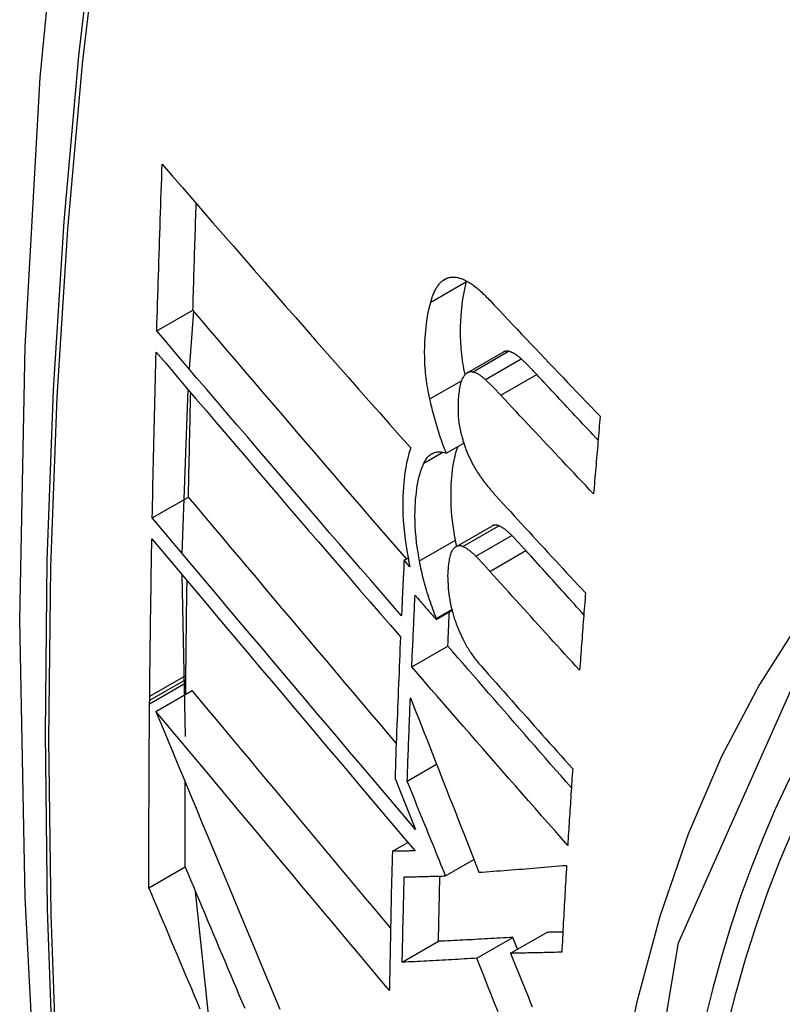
# Model space of a CAD drawing. Header units: inches. Extents: x 19 to 446, y 48 to 210.
# Tile 176 of 256: x 392.829 to 392.953, y 194.399 to 194.559. Entities that reach past the tile are written whole.
import ezdxf

# ---------------------------------------------------------------- set-up
doc = ezdxf.new("R2010")
doc.units = ezdxf.units.IN
doc.header["$MEASUREMENT"] = 0
doc.layers.add('Visible Edges(ANSI)', color=7, linetype='Continuous', lineweight=25)
doc.layers.add('Visible Tangent Edges(ANSI)', color=7, linetype='Continuous', lineweight=25)

msp = doc.modelspace()

# ---------------------------------------------------------------- linework, layer by layer
at = {"layer": 'Visible Edges(ANSI)'}
for p, q in [((392.90194, 194.51648), (392.90196, 194.51655)), ((392.8515, 194.50842), (392.85738, 194.51182)), ((392.8568, 194.5022), (392.85755, 194.51162)), ((392.90204, 194.50158), (392.90788, 194.50496)), ((392.85564, 194.47219), (392.85659, 194.4989)), ((392.89864, 194.48853), (392.90148, 194.49017)), ((392.85076, 194.47798), (392.85666, 194.48139)), ((392.90019, 194.47328), (392.90605, 194.47666)), ((392.89177, 194.47111), (392.89241, 194.47148)), ((392.8927, 194.47004), (392.89177, 194.47111)), ((392.85617, 194.44243), (392.85562, 194.46872)), ((392.89701, 194.46163), (392.89954, 194.46309)), ((392.89701, 194.46146), (392.89958, 194.46295)), ((392.89701, 194.46146), (392.89701, 194.46163)), ((392.89302, 194.45375), (392.8989, 194.45714)), ((392.85623, 194.4517), (392.85624, 194.45236)), ((392.85621, 194.4493), (392.85623, 194.45114)), ((392.85623, 194.45114), (392.85623, 194.4517)), ((392.85034, 194.4483), (392.85034, 194.44896)), ((392.85136, 194.4465), (392.85726, 194.4499)), ((392.85033, 194.44773), (392.85034, 194.4483)), ((392.89228, 194.43513), (392.89706, 194.43789)), ((392.89029, 194.43555), (392.89111, 194.43352)), ((392.89111, 194.43352), (392.89365, 194.42726)), ((392.88986, 194.42373), (392.89238, 194.42518)), ((392.89853, 194.41972), (392.90314, 194.42238)), ((392.85023, 194.4178), (392.85613, 194.4212)), ((392.86013, 194.39503), (392.85782, 194.41718)), ((392.90911, 194.40713), (392.91499, 194.41053)), ((392.89147, 194.40566), (392.89737, 194.40907)), ((392.90359, 194.40632), (392.90948, 194.40972)), ((392.91025, 194.4078), (392.90948, 194.40972))]:
    msp.add_line(p, q, dxfattribs=at)
at = {"layer": 'Visible Edges(ANSI)', "flags": 128}
for points in [[(392.88322, 194.79353), (392.87037, 194.75547), (392.85931, 194.71629), (392.85002, 194.67605), (392.84246, 194.63483), (392.83661, 194.59269), (392.83247, 194.5497), (392.82999, 194.5059), (392.82917, 194.46138), (392.82999, 194.41618), (392.83241, 194.37037), (392.83644, 194.32401), (392.84203, 194.27718), (392.84918, 194.22993), (392.85786, 194.18233), (392.86805, 194.13445), (392.87973, 194.08637)], [(392.8515, 194.50842), (392.85153, 194.50955), (392.85156, 194.51068), (392.8516, 194.51181), (392.85163, 194.51294), (392.85167, 194.51407), (392.8517, 194.5152), (392.85173, 194.51633), (392.85177, 194.51746), (392.85181, 194.51859), (392.85184, 194.51972), (392.85188, 194.52085), (392.85192, 194.52198), (392.85195, 194.52311), (392.85199, 194.52424), (392.85203, 194.52537), (392.85207, 194.5265), (392.8521, 194.52763), (392.85214, 194.52877), (392.85218, 194.5299), (392.85222, 194.53103), (392.85226, 194.53216), (392.8523, 194.5333), (392.85234, 194.53443), (392.85239, 194.53556)], [(392.85239, 194.53556), (392.85402, 194.53367), (392.85566, 194.53178), (392.85731, 194.52987), (392.85897, 194.52796), (392.86064, 194.52604), (392.86231, 194.52412), (392.86398, 194.5222), (392.86566, 194.52027), (392.86735, 194.51834), (392.86904, 194.5164), (392.87073, 194.51446), (392.87243, 194.51253), (392.87413, 194.51059), (392.87583, 194.50865), (392.87753, 194.50671), (392.87923, 194.50477), (392.88094, 194.50284), (392.88264, 194.5009), (392.88435, 194.49897), (392.88605, 194.49705), (392.88775, 194.49513), (392.88946, 194.49321), (392.89115, 194.4913), (392.89285, 194.48939)], [(392.85738, 194.51182), (392.8574, 194.51254), (392.85742, 194.51326), (392.85744, 194.51398), (392.85747, 194.51471), (392.85749, 194.51543), (392.85751, 194.51615), (392.85753, 194.51687), (392.85755, 194.5176), (392.85757, 194.51832), (392.8576, 194.51904), (392.85762, 194.51977), (392.85764, 194.52049), (392.85766, 194.52121), (392.85769, 194.52194), (392.85771, 194.52266), (392.85773, 194.52338), (392.85775, 194.52411), (392.85778, 194.52483), (392.8578, 194.52555), (392.85782, 194.52628), (392.85785, 194.527), (392.85787, 194.52773), (392.8579, 194.52845), (392.85792, 194.52917)], [(392.8961, 194.51311), (392.89616, 194.51331), (392.89622, 194.5135), (392.89628, 194.51369), (392.89634, 194.51388), (392.89641, 194.51406), (392.89647, 194.51424), (392.89654, 194.51442), (392.89662, 194.51459), (392.89669, 194.51475), (392.89677, 194.51491), (392.89685, 194.51507), (392.89693, 194.51522), (392.89701, 194.51536), (392.8971, 194.5155), (392.89718, 194.51564), (392.89727, 194.51577), (392.89737, 194.51589), (392.89746, 194.51601), (392.89756, 194.51613), (392.89766, 194.51623), (392.89776, 194.51634), (392.89786, 194.51644), (392.89796, 194.51653), (392.89807, 194.51662)], [(392.89807, 194.51662), (392.89819, 194.5167), (392.8983, 194.51678), (392.89842, 194.51685), (392.89854, 194.51691), (392.89866, 194.51697), (392.89878, 194.51702), (392.89891, 194.51706), (392.89904, 194.5171), (392.89916, 194.51713), (392.89929, 194.51715), (392.89943, 194.51717), (392.89956, 194.51718), (392.89969, 194.51719), (392.89983, 194.51719), (392.89997, 194.51718), (392.90011, 194.51717), (392.90025, 194.51715), (392.90039, 194.51713), (392.90053, 194.5171), (392.90067, 194.51706), (392.90081, 194.51703), (392.90095, 194.51698), (392.9011, 194.51694), (392.90124, 194.51688)], [(392.90169, 194.50131), (392.9016, 194.50178), (392.90151, 194.50225), (392.90143, 194.50272), (392.90135, 194.50319), (392.90128, 194.50366), (392.90122, 194.50412), (392.90117, 194.50458), (392.90112, 194.50505), (392.90108, 194.5055), (392.90104, 194.50596), (392.90101, 194.50642), (392.90099, 194.50687), (392.90097, 194.50732), (392.90096, 194.50777), (392.90095, 194.50821), (392.90095, 194.50864), (392.90096, 194.50915), (392.90099, 194.50991), (392.90105, 194.51093), (392.90116, 194.51212), (392.9013, 194.51328), (392.90147, 194.5144), (392.90169, 194.51547), (392.90194, 194.51648)], [(392.90124, 194.51688), (392.90142, 194.51681), (392.90161, 194.51673), (392.90179, 194.51664), (392.90197, 194.51655), (392.90216, 194.51644), (392.90234, 194.51633), (392.90253, 194.51621), (392.90272, 194.51609), (392.90291, 194.51596), (392.90309, 194.51582), (392.90328, 194.51568), (392.90347, 194.51553), (392.90366, 194.51538), (392.90385, 194.51522), (392.90404, 194.51506), (392.90423, 194.51489), (392.90442, 194.51472), (392.9046, 194.51454), (392.90479, 194.51436), (392.90498, 194.51418), (392.90516, 194.514), (392.90535, 194.51381), (392.90553, 194.51361), (392.90572, 194.51342)], [(392.89597, 194.49735), (392.89587, 194.49778), (392.89578, 194.49821), (392.8957, 194.49864), (392.89563, 194.49906), (392.89555, 194.49949), (392.89549, 194.49992), (392.89543, 194.50034), (392.89537, 194.50076), (392.89532, 194.50119), (392.89527, 194.50161), (392.89523, 194.50203), (392.8952, 194.50244), (392.89517, 194.50292), (392.89514, 194.50351), (392.89512, 194.50419), (392.89511, 194.50497), (392.89512, 194.50585), (392.89516, 194.50681), (392.89523, 194.50785), (392.89534, 194.50897), (392.89548, 194.51007), (392.89565, 194.51113), (392.89586, 194.51215), (392.8961, 194.51311)], [(392.90572, 194.51342), (392.90646, 194.51263), (392.9072, 194.51185), (392.90794, 194.51106), (392.90868, 194.51027), (392.90942, 194.50948), (392.91016, 194.50869), (392.91091, 194.50791), (392.91165, 194.50712), (392.9124, 194.50633), (392.91315, 194.50554), (392.9139, 194.50475), (392.91464, 194.50397), (392.91539, 194.50318), (392.91615, 194.50239), (392.9169, 194.50161), (392.91765, 194.50082), (392.9184, 194.50003), (392.91916, 194.49925), (392.91991, 194.49846), (392.92067, 194.49768), (392.92142, 194.49689), (392.92218, 194.49611), (392.92293, 194.49532), (392.92369, 194.49454)], [(392.89214, 194.47132), (392.89068, 194.47301), (392.88922, 194.4747), (392.88776, 194.47639), (392.88629, 194.47808), (392.88483, 194.47978), (392.88336, 194.48148), (392.8819, 194.48318), (392.88044, 194.48488), (392.87897, 194.48658), (392.87751, 194.48829), (392.87605, 194.48999), (392.87459, 194.49169), (392.87313, 194.49339), (392.87168, 194.49508), (392.87023, 194.49677), (392.86878, 194.49847), (392.86734, 194.50015), (392.8659, 194.50183), (392.86447, 194.50351), (392.86304, 194.50519), (392.86162, 194.50685), (392.8602, 194.50851), (392.85879, 194.51017), (392.85738, 194.51182)], [(392.89134, 194.46207), (392.88968, 194.46399), (392.88802, 194.4659), (392.88635, 194.46783), (392.88468, 194.46976), (392.883, 194.4717), (392.88133, 194.47364), (392.87965, 194.47558), (392.87797, 194.47753), (392.87629, 194.47947), (392.87461, 194.48142), (392.87294, 194.48337), (392.87126, 194.48532), (392.86959, 194.48727), (392.86792, 194.48921), (392.86625, 194.49116), (392.86459, 194.4931), (392.86293, 194.49504), (392.86128, 194.49697), (392.85963, 194.49889), (392.85799, 194.50081), (392.85635, 194.50273), (392.85473, 194.50463), (392.85311, 194.50653), (392.8515, 194.50842)], [(392.85076, 194.47798), (392.85078, 194.47911), (392.85081, 194.48023), (392.85083, 194.48135), (392.85085, 194.48248), (392.85088, 194.4836), (392.8509, 194.48472), (392.85092, 194.48585), (392.85095, 194.48697), (392.85097, 194.4881), (392.851, 194.48922), (392.85103, 194.49035), (392.85105, 194.49147), (392.85108, 194.4926), (392.85111, 194.49372), (392.85113, 194.49485), (392.85116, 194.49597), (392.85119, 194.4971), (392.85122, 194.49823), (392.85125, 194.49935), (392.85128, 194.50048), (392.85131, 194.5016), (392.85134, 194.50273), (392.85137, 194.50386), (392.8514, 194.50498)], [(392.8514, 194.50498), (392.85301, 194.5031), (392.85462, 194.5012), (392.85625, 194.49929), (392.85788, 194.49738), (392.85952, 194.49546), (392.86117, 194.49353), (392.86282, 194.4916), (392.86447, 194.48966), (392.86614, 194.48772), (392.8678, 194.48577), (392.86947, 194.48382), (392.87114, 194.48187), (392.87281, 194.47992), (392.87449, 194.47797), (392.87616, 194.47602), (392.87784, 194.47407), (392.87951, 194.47212), (392.88119, 194.47018), (392.88286, 194.46824), (392.88453, 194.4663), (392.8862, 194.46437), (392.88787, 194.46244), (392.88953, 194.46052), (392.89119, 194.45861)], [(392.90875, 194.50511), (392.90871, 194.50511), (392.90867, 194.50512), (392.90863, 194.50512), (392.90859, 194.50512), (392.90856, 194.50512), (392.90852, 194.50513), (392.90848, 194.50512), (392.90844, 194.50512), (392.90841, 194.50512), (392.90837, 194.50512), (392.90833, 194.50511), (392.9083, 194.50511), (392.90826, 194.5051), (392.90822, 194.50509), (392.90819, 194.50508), (392.90815, 194.50507), (392.90812, 194.50506), (392.90808, 194.50505), (392.90805, 194.50504), (392.90802, 194.50502), (392.90798, 194.50501), (392.90795, 194.50499), (392.90791, 194.50497), (392.90788, 194.50496)], [(392.91085, 194.50387), (392.91076, 194.50395), (392.91067, 194.50403), (392.91058, 194.5041), (392.91049, 194.50418), (392.9104, 194.50425), (392.91031, 194.50432), (392.91023, 194.50439), (392.91014, 194.50445), (392.91005, 194.50452), (392.90996, 194.50458), (392.90987, 194.50464), (392.90978, 194.50469), (392.90969, 194.50474), (392.90961, 194.50479), (392.90952, 194.50484), (392.90943, 194.50488), (392.90934, 194.50492), (392.90926, 194.50496), (392.90917, 194.50499), (392.90909, 194.50502), (392.909, 194.50505), (392.90891, 194.50507), (392.90883, 194.50509), (392.90875, 194.50511)], [(392.91336, 194.50134), (392.91326, 194.50145), (392.91315, 194.50157), (392.91305, 194.50168), (392.91294, 194.50179), (392.91284, 194.5019), (392.91273, 194.50201), (392.91263, 194.50212), (392.91252, 194.50222), (392.91242, 194.50233), (392.91232, 194.50244), (392.91221, 194.50255), (392.91211, 194.50265), (392.912, 194.50276), (392.9119, 194.50286), (392.91179, 194.50297), (392.91169, 194.50307), (392.91158, 194.50317), (392.91148, 194.50327), (392.91137, 194.50337), (392.91127, 194.50347), (392.91116, 194.50357), (392.91106, 194.50367), (392.91095, 194.50377), (392.91085, 194.50387)], [(392.90291, 194.50173), (392.90283, 194.50174), (392.90276, 194.50175), (392.90268, 194.50175), (392.90261, 194.50175), (392.90254, 194.50175), (392.90247, 194.50174), (392.9024, 194.50172), (392.90233, 194.50171), (392.90226, 194.50168), (392.90219, 194.50166), (392.90212, 194.50163), (392.90206, 194.50159), (392.90199, 194.50156), (392.90193, 194.50151), (392.90187, 194.50147), (392.90181, 194.50142), (392.90175, 194.50137), (392.90169, 194.50131), (392.90164, 194.50125), (392.90158, 194.50118), (392.90153, 194.50112), (392.90148, 194.50105), (392.90143, 194.50097), (392.90138, 194.50089)], [(392.90501, 194.5005), (392.90492, 194.50058), (392.90483, 194.50066), (392.90474, 194.50073), (392.90465, 194.50081), (392.90456, 194.50088), (392.90448, 194.50095), (392.90439, 194.50102), (392.9043, 194.50108), (392.90421, 194.50115), (392.90412, 194.50121), (392.90403, 194.50126), (392.90394, 194.50132), (392.90385, 194.50137), (392.90377, 194.50142), (392.90368, 194.50147), (392.90359, 194.50151), (392.9035, 194.50155), (392.90342, 194.50159), (392.90333, 194.50162), (392.90325, 194.50165), (392.90316, 194.50168), (392.90307, 194.5017), (392.90299, 194.50172), (392.90291, 194.50173)], [(392.90138, 194.50089), (392.90128, 194.50072), (392.90119, 194.50053), (392.90111, 194.50032), (392.90103, 194.5001), (392.90097, 194.49986), (392.9009, 194.49962), (392.90085, 194.49937), (392.9008, 194.4991), (392.90076, 194.49884), (392.90072, 194.49856), (392.90068, 194.49828), (392.90065, 194.49799), (392.90062, 194.49769), (392.9006, 194.49734), (392.90057, 194.49695), (392.90056, 194.49652), (392.90055, 194.49606), (392.90055, 194.49557), (392.90057, 194.49505), (392.9006, 194.49453), (392.90064, 194.494), (392.90071, 194.49346), (392.90079, 194.49292), (392.9009, 194.49237)], [(392.90752, 194.49797), (392.90742, 194.49809), (392.90731, 194.4982), (392.90721, 194.49831), (392.90711, 194.49842), (392.907, 194.49853), (392.9069, 194.49864), (392.90679, 194.49875), (392.90669, 194.49885), (392.90658, 194.49896), (392.90648, 194.49907), (392.90637, 194.49918), (392.90627, 194.49928), (392.90616, 194.49939), (392.90606, 194.49949), (392.90595, 194.4996), (392.90585, 194.4997), (392.90574, 194.4998), (392.90564, 194.4999), (392.90553, 194.5), (392.90543, 194.5001), (392.90532, 194.5002), (392.90522, 194.5003), (392.90511, 194.5004), (392.90501, 194.5005)], [(392.92336, 194.49065), (392.92294, 194.49109), (392.92252, 194.49154), (392.9221, 194.49198), (392.92168, 194.49243), (392.92126, 194.49287), (392.92084, 194.49332), (392.92043, 194.49377), (392.92001, 194.49421), (392.91959, 194.49466), (392.91917, 194.4951), (392.91876, 194.49555), (392.91834, 194.49599), (392.91792, 194.49644), (392.91751, 194.49689), (392.91709, 194.49733), (392.91667, 194.49778), (392.91626, 194.49822), (392.91584, 194.49867), (392.91543, 194.49912), (392.91501, 194.49956), (392.9146, 194.50001), (392.91419, 194.50045), (392.91377, 194.5009), (392.91336, 194.50134)], [(392.85666, 194.48139), (392.85667, 194.48209), (392.85668, 194.4828), (392.8567, 194.48351), (392.85671, 194.48422), (392.85672, 194.48492), (392.85674, 194.48563), (392.85675, 194.48634), (392.85677, 194.48705), (392.85678, 194.48775), (392.8568, 194.48846), (392.85681, 194.48917), (392.85683, 194.48988), (392.85684, 194.49059), (392.85686, 194.49129), (392.85688, 194.492), (392.85689, 194.49271), (392.85691, 194.49342), (392.85692, 194.49413), (392.85694, 194.49484), (392.85696, 194.49555), (392.85697, 194.49625), (392.85699, 194.49696), (392.85701, 194.49767), (392.85703, 194.49838)], [(392.89864, 194.48853), (392.8985, 194.48888), (392.89837, 194.48923), (392.89823, 194.48958), (392.8981, 194.48993), (392.89797, 194.49029), (392.89785, 194.49064), (392.89772, 194.491), (392.8976, 194.49137), (392.89748, 194.49173), (392.89737, 194.49209), (392.89725, 194.49246), (392.89714, 194.49283), (392.89703, 194.4932), (392.89692, 194.49357), (392.89682, 194.49394), (392.89671, 194.49431), (392.89661, 194.49469), (392.89651, 194.49507), (392.89642, 194.49544), (392.89632, 194.49582), (392.89623, 194.4962), (392.89614, 194.49658), (392.89605, 194.49696), (392.89597, 194.49735)], [(392.92262, 194.48191), (392.92198, 194.48258), (392.92135, 194.48325), (392.92072, 194.48391), (392.92008, 194.48458), (392.91945, 194.48525), (392.91882, 194.48592), (392.91818, 194.48659), (392.91755, 194.48726), (392.91692, 194.48793), (392.91629, 194.4886), (392.91566, 194.48927), (392.91503, 194.48993), (392.9144, 194.4906), (392.91377, 194.49127), (392.91314, 194.49194), (392.91252, 194.49261), (392.91189, 194.49328), (392.91126, 194.49395), (392.91064, 194.49462), (392.91001, 194.49529), (392.90939, 194.49596), (392.90877, 194.49663), (392.90814, 194.4973), (392.90752, 194.49797)], [(392.92369, 194.49454), (392.92365, 194.49401), (392.9236, 194.49349), (392.92356, 194.49296), (392.92351, 194.49244), (392.92347, 194.49191), (392.92342, 194.49138), (392.92338, 194.49086), (392.92333, 194.49033), (392.92329, 194.48981), (392.92324, 194.48928), (392.9232, 194.48875), (392.92315, 194.48823), (392.92311, 194.4877), (392.92306, 194.48717), (392.92302, 194.48665), (392.92297, 194.48612), (392.92293, 194.4856), (392.92288, 194.48507), (392.92284, 194.48454), (392.9228, 194.48402), (392.92275, 194.48349), (392.92271, 194.48296), (392.92266, 194.48244), (392.92262, 194.48191)], [(392.9009, 194.49237), (392.90094, 194.49219), (392.90098, 194.492), (392.90102, 194.49182), (392.90106, 194.49164), (392.90111, 194.49145), (392.90116, 194.49127), (392.90121, 194.49109), (392.90126, 194.49091), (392.90131, 194.49073), (392.90136, 194.49055), (392.90141, 194.49037), (392.90147, 194.49019), (392.90153, 194.49001), (392.90159, 194.48984), (392.90165, 194.48966), (392.90171, 194.48949), (392.90177, 194.48932), (392.90184, 194.48915), (392.9019, 194.48898), (392.90197, 194.48881), (392.90203, 194.48865), (392.9021, 194.48848), (392.90217, 194.48832), (392.90224, 194.48816)], [(392.89285, 194.48939), (392.8927, 194.48895), (392.89255, 194.48849), (392.89242, 194.48801), (392.8923, 194.48752), (392.89218, 194.48701), (392.89208, 194.48649), (392.89199, 194.48595), (392.8919, 194.4854), (392.89183, 194.48484), (392.89176, 194.48426), (392.8917, 194.48365), (392.89165, 194.48297), (392.89161, 194.48222), (392.89157, 194.48141), (392.89156, 194.48053), (392.89156, 194.4796), (392.89159, 194.47861), (392.89164, 194.47759), (392.89171, 194.47656), (392.89181, 194.47552), (392.89194, 194.47447), (392.89208, 194.47341), (392.89226, 194.47234), (392.89246, 194.47126)], [(392.89497, 194.48688), (392.89508, 194.48709), (392.89519, 194.48729), (392.8953, 194.48748), (392.89542, 194.48765), (392.89554, 194.48781), (392.89567, 194.48796), (392.89581, 194.48809), (392.89595, 194.48821), (392.89609, 194.48832), (392.89624, 194.48842), (392.8964, 194.4885), (392.89655, 194.48857), (392.89671, 194.48863), (392.89688, 194.48867), (392.89704, 194.48871), (392.89721, 194.48873), (392.89738, 194.48874), (392.89756, 194.48874), (392.89773, 194.48873), (392.89791, 194.48871), (392.89809, 194.48868), (392.89827, 194.48864), (392.89846, 194.48859), (392.89864, 194.48853)], [(392.90013, 194.47438), (392.89998, 194.47518), (392.89985, 194.47597), (392.89974, 194.47676), (392.89964, 194.47754), (392.89956, 194.47831), (392.8995, 194.47907), (392.89945, 194.47983), (392.89942, 194.48057), (392.89941, 194.48131), (392.89941, 194.48202), (392.89942, 194.48271), (392.89945, 194.48337), (392.89949, 194.48401), (392.89953, 194.48461), (392.89959, 194.48519), (392.89965, 194.48575), (392.89973, 194.48629), (392.89982, 194.48682), (392.89991, 194.48734), (392.90002, 194.48784), (392.90014, 194.48832), (392.90027, 194.48878), (392.90042, 194.48922), (392.90057, 194.48965)], [(392.90224, 194.48816), (392.90232, 194.48799), (392.9024, 194.48782), (392.90248, 194.48766), (392.90256, 194.48749), (392.90264, 194.48733), (392.90272, 194.48717), (392.9028, 194.48701), (392.90288, 194.48685), (392.90297, 194.4867), (392.90305, 194.48655), (392.90313, 194.48639), (392.90322, 194.48625), (392.9033, 194.4861), (392.90339, 194.48595), (392.90348, 194.48581), (392.90356, 194.48567), (392.90365, 194.48553), (392.90374, 194.48539), (392.90383, 194.48526), (392.90392, 194.48512), (392.90401, 194.48499), (392.9041, 194.48486), (392.90419, 194.48473), (392.90428, 194.4846)], [(392.89426, 194.47099), (392.89409, 194.47197), (392.89393, 194.47293), (392.89381, 194.47388), (392.89371, 194.47483), (392.89363, 194.47576), (392.89358, 194.47665), (392.89355, 194.4775), (392.89354, 194.47831), (392.89355, 194.47907), (392.89357, 194.47978), (392.89361, 194.48044), (392.89365, 194.48105), (392.89371, 194.48162), (392.89377, 194.48218), (392.89384, 194.48272), (392.89392, 194.48325), (392.89402, 194.48377), (392.89412, 194.48427), (392.89424, 194.48475), (392.89436, 194.48522), (392.8945, 194.48566), (392.89465, 194.48609), (392.8948, 194.48649), (392.89497, 194.48688)], [(392.90428, 194.4846), (392.90438, 194.48447), (392.90448, 194.48433), (392.90457, 194.4842), (392.90467, 194.48407), (392.90477, 194.48394), (392.90487, 194.48381), (392.90497, 194.48368), (392.90506, 194.48356), (392.90516, 194.48343), (392.90526, 194.4833), (392.90536, 194.48318), (392.90546, 194.48306), (392.90556, 194.48294), (392.90566, 194.48281), (392.90576, 194.48269), (392.90586, 194.48258), (392.90596, 194.48246), (392.90606, 194.48234), (392.90616, 194.48223), (392.90626, 194.48211), (392.90636, 194.482), (392.90646, 194.48188), (392.90656, 194.48177), (392.90666, 194.48166)], [(392.89049, 194.44132), (392.88906, 194.443), (392.88764, 194.44469), (392.88621, 194.44637), (392.88478, 194.44806), (392.88335, 194.44975), (392.88192, 194.45144), (392.88049, 194.45313), (392.87906, 194.45482), (392.87763, 194.45651), (392.87621, 194.4582), (392.87478, 194.45989), (392.87336, 194.46157), (392.87194, 194.46325), (392.87053, 194.46493), (392.86911, 194.4666), (392.86771, 194.46827), (392.8663, 194.46993), (392.86491, 194.47159), (392.86351, 194.47324), (392.86213, 194.47489), (392.86075, 194.47653), (392.85938, 194.47815), (392.85801, 194.47978), (392.85666, 194.48139)], [(392.90666, 194.48166), (392.90726, 194.481), (392.90787, 194.48034), (392.90847, 194.47967), (392.90908, 194.47901), (392.90968, 194.47835), (392.91029, 194.47769), (392.9109, 194.47702), (392.91151, 194.47636), (392.91212, 194.4757), (392.91273, 194.47503), (392.91334, 194.47437), (392.91395, 194.47371), (392.91456, 194.47305), (392.91517, 194.47238), (392.91578, 194.47172), (392.9164, 194.47106), (392.91701, 194.4704), (392.91762, 194.46973), (392.91824, 194.46907), (392.91885, 194.46841), (392.91946, 194.46775), (392.92008, 194.46709), (392.92069, 194.46643), (392.92131, 194.46577)], [(392.89365, 194.42726), (392.89188, 194.42935), (392.8901, 194.43145), (392.88831, 194.43355), (392.88651, 194.43567), (392.88471, 194.43779), (392.8829, 194.43992), (392.88109, 194.44206), (392.87928, 194.4442), (392.87747, 194.44634), (392.87566, 194.44848), (392.87385, 194.45062), (392.87204, 194.45276), (392.87023, 194.4549), (392.86842, 194.45704), (392.86662, 194.45917), (392.86483, 194.4613), (392.86304, 194.46342), (392.86126, 194.46553), (392.85948, 194.46763), (392.85772, 194.46973), (392.85596, 194.47181), (392.85422, 194.47388), (392.85248, 194.47594), (392.85076, 194.47798)], [(392.90721, 194.47669), (392.90715, 194.47671), (392.9071, 194.47673), (392.90705, 194.47675), (392.907, 194.47676), (392.90695, 194.47678), (392.9069, 194.47679), (392.90685, 194.4768), (392.9068, 194.47681), (392.90675, 194.47681), (392.9067, 194.47681), (392.90665, 194.47682), (392.9066, 194.47682), (392.90655, 194.47681), (392.9065, 194.47681), (392.90645, 194.47681), (392.90641, 194.4768), (392.90636, 194.47679), (392.90631, 194.47678), (392.90627, 194.47676), (392.90622, 194.47675), (392.90618, 194.47673), (392.90614, 194.47671), (392.90609, 194.47669), (392.90605, 194.47666)], [(392.90932, 194.47512), (392.90923, 194.47521), (392.90914, 194.4753), (392.90905, 194.47539), (392.90896, 194.47547), (392.90888, 194.47556), (392.90879, 194.47564), (392.9087, 194.47572), (392.90861, 194.47579), (392.90852, 194.47587), (392.90843, 194.47594), (392.90834, 194.47601), (392.90826, 194.47608), (392.90817, 194.47614), (392.90808, 194.4762), (392.90799, 194.47626), (392.9079, 194.47632), (392.90782, 194.47638), (392.90773, 194.47643), (392.90764, 194.47648), (392.90755, 194.47653), (392.90747, 194.47657), (392.90738, 194.47662), (392.90729, 194.47665), (392.90721, 194.47669)], [(392.85034, 194.44896), (392.85035, 194.45002), (392.85036, 194.45109), (392.85038, 194.45215), (392.85039, 194.45322), (392.8504, 194.45428), (392.85041, 194.45535), (392.85042, 194.45642), (392.85044, 194.45748), (392.85045, 194.45855), (392.85046, 194.45962), (392.85048, 194.46069), (392.85049, 194.46175), (392.85051, 194.46282), (392.85052, 194.46389), (392.85054, 194.46496), (392.85056, 194.46602), (392.85057, 194.46709), (392.85059, 194.46816), (392.85061, 194.46923), (392.85062, 194.4703), (392.85064, 194.47136), (392.85066, 194.47243), (392.85068, 194.4735), (392.8507, 194.47457)], [(392.8507, 194.47457), (392.85242, 194.47253), (392.85415, 194.47047), (392.85589, 194.46839), (392.85765, 194.46631), (392.85941, 194.46421), (392.86119, 194.46211), (392.86297, 194.45999), (392.86476, 194.45787), (392.86655, 194.45574), (392.86835, 194.45361), (392.87016, 194.45147), (392.87196, 194.44933), (392.87377, 194.44718), (392.87558, 194.44504), (392.87739, 194.44289), (392.87921, 194.44075), (392.88102, 194.43861), (392.88282, 194.43647), (392.88463, 194.43434), (392.88643, 194.43221), (392.88822, 194.4301), (392.89001, 194.42799), (392.89179, 194.42588), (392.89356, 194.42379)], [(392.90034, 194.47337), (392.90033, 194.47341), (392.90032, 194.47345), (392.90031, 194.47349), (392.9003, 194.47353), (392.90029, 194.47358), (392.90028, 194.47362), (392.90027, 194.47366), (392.90027, 194.4737), (392.90026, 194.47375), (392.90025, 194.47379), (392.90024, 194.47383), (392.90023, 194.47387), (392.90022, 194.47392), (392.90021, 194.47396), (392.9002, 194.474), (392.9002, 194.47404), (392.90019, 194.47408), (392.90018, 194.47413), (392.90017, 194.47417), (392.90016, 194.47421), (392.90015, 194.47425), (392.90015, 194.4743), (392.90014, 194.47434), (392.90013, 194.47438)], [(392.9116, 194.47268), (392.9115, 194.47278), (392.91141, 194.47289), (392.91131, 194.47299), (392.91122, 194.47309), (392.91112, 194.4732), (392.91103, 194.4733), (392.91093, 194.47341), (392.91084, 194.47351), (392.91074, 194.47361), (392.91065, 194.47372), (392.91055, 194.47382), (392.91046, 194.47392), (392.91036, 194.47402), (392.91027, 194.47412), (392.91018, 194.47422), (392.91008, 194.47433), (392.90998, 194.47443), (392.90989, 194.47453), (392.90979, 194.47463), (392.9097, 194.47473), (392.9096, 194.47483), (392.90951, 194.47492), (392.90941, 194.47502), (392.90932, 194.47512)], [(392.8997, 194.47282), (392.89961, 194.4727), (392.89953, 194.47255), (392.89946, 194.4724), (392.89939, 194.47223), (392.89933, 194.47205), (392.89927, 194.47186), (392.89922, 194.47167), (392.89917, 194.47146), (392.89913, 194.47125), (392.89909, 194.47104), (392.89905, 194.47081), (392.89902, 194.47059), (392.89899, 194.47036), (392.89897, 194.47012), (392.89894, 194.46988), (392.89892, 194.46964), (392.8989, 194.4694), (392.89888, 194.46915), (392.89887, 194.46887), (392.89886, 194.46854), (392.89887, 194.46815), (392.89888, 194.46767), (392.89892, 194.46709), (392.89897, 194.4664)], [(392.90135, 194.47331), (392.90127, 194.47334), (392.90119, 194.47337), (392.90111, 194.47339), (392.90103, 194.47341), (392.90096, 194.47342), (392.90088, 194.47343), (392.9008, 194.47343), (392.90073, 194.47343), (392.90066, 194.47343), (392.90058, 194.47342), (392.90051, 194.47341), (392.90044, 194.47339), (392.90037, 194.47337), (392.9003, 194.47334), (392.90024, 194.47331), (392.90017, 194.47327), (392.90011, 194.47323), (392.90005, 194.47318), (392.89999, 194.47313), (392.89993, 194.47308), (392.89987, 194.47302), (392.89981, 194.47296), (392.89975, 194.47289), (392.8997, 194.47282)], [(392.90346, 194.47174), (392.90337, 194.47183), (392.90329, 194.47192), (392.9032, 194.47201), (392.90311, 194.47209), (392.90302, 194.47217), (392.90293, 194.47226), (392.90284, 194.47233), (392.90275, 194.47241), (392.90266, 194.47248), (392.90258, 194.47256), (392.90249, 194.47263), (392.9024, 194.47269), (392.90231, 194.47276), (392.90222, 194.47282), (392.90213, 194.47288), (392.90205, 194.47294), (392.90196, 194.473), (392.90187, 194.47305), (392.90178, 194.4731), (392.90169, 194.47315), (392.90161, 194.47319), (392.90152, 194.47323), (392.90143, 194.47327), (392.90135, 194.47331)], [(392.92103, 194.46223), (392.92064, 194.46267), (392.92024, 194.46311), (392.91985, 194.46354), (392.91945, 194.46398), (392.91906, 194.46441), (392.91866, 194.46485), (392.91827, 194.46528), (392.91787, 194.46572), (392.91748, 194.46615), (392.91709, 194.46659), (392.91669, 194.46702), (392.9163, 194.46746), (392.91591, 194.46789), (392.91551, 194.46833), (392.91512, 194.46876), (392.91473, 194.4692), (392.91434, 194.46963), (392.91394, 194.47007), (392.91355, 194.4705), (392.91316, 194.47094), (392.91277, 194.47137), (392.91238, 194.47181), (392.91199, 194.47224), (392.9116, 194.47268)], [(392.89177, 194.47111), (392.89175, 194.47073), (392.89173, 194.47036), (392.89171, 194.46998), (392.8917, 194.4696), (392.89168, 194.46923), (392.89166, 194.46885), (392.89164, 194.46847), (392.89162, 194.4681), (392.89161, 194.46772), (392.89159, 194.46734), (392.89157, 194.46697), (392.89155, 194.46659), (392.89153, 194.46621), (392.89152, 194.46584), (392.8915, 194.46546), (392.89148, 194.46508), (392.89146, 194.46471), (392.89145, 194.46433), (392.89143, 194.46396), (392.89141, 194.46358), (392.89139, 194.4632), (392.89138, 194.46283), (392.89136, 194.46245), (392.89134, 194.46207)], [(392.89246, 194.47126), (392.89247, 194.47121), (392.89248, 194.47116), (392.89249, 194.47111), (392.8925, 194.47105), (392.89251, 194.471), (392.89252, 194.47095), (392.89253, 194.4709), (392.89254, 194.47085), (392.89255, 194.4708), (392.89256, 194.47075), (392.89257, 194.4707), (392.89258, 194.47065), (392.89259, 194.4706), (392.8926, 194.47055), (392.89261, 194.4705), (392.89262, 194.47045), (392.89263, 194.4704), (392.89264, 194.47035), (392.89265, 194.47029), (392.89266, 194.47024), (392.89267, 194.47019), (392.89268, 194.47014), (392.89269, 194.47009), (392.8927, 194.47004)], [(392.89701, 194.46163), (392.89687, 194.462), (392.89673, 194.46237), (392.89659, 194.46275), (392.89645, 194.46312), (392.89632, 194.4635), (392.89618, 194.46388), (392.89605, 194.46426), (392.89593, 194.46465), (392.8958, 194.46503), (392.89568, 194.46542), (392.89555, 194.46581), (392.89544, 194.46621), (392.89532, 194.4666), (392.89521, 194.46699), (392.8951, 194.46739), (392.89499, 194.46779), (392.89489, 194.46818), (392.89479, 194.46858), (392.8947, 194.46898), (392.8946, 194.46938), (392.89451, 194.46978), (392.89443, 194.47019), (392.89434, 194.47059), (392.89426, 194.47099)], [(392.90574, 194.46929), (392.90565, 194.4694), (392.90555, 194.46951), (392.90546, 194.46961), (392.90536, 194.46971), (392.90527, 194.46982), (392.90517, 194.46992), (392.90508, 194.47003), (392.90498, 194.47013), (392.90489, 194.47023), (392.90479, 194.47033), (392.9047, 194.47044), (392.9046, 194.47054), (392.90451, 194.47064), (392.90441, 194.47074), (392.90432, 194.47084), (392.90422, 194.47094), (392.90413, 194.47105), (392.90403, 194.47115), (392.90394, 194.47125), (392.90384, 194.47135), (392.90375, 194.47144), (392.90365, 194.47154), (392.90356, 194.47164), (392.90346, 194.47174)], [(392.92035, 194.45321), (392.91974, 194.45387), (392.91912, 194.45454), (392.91851, 194.45521), (392.9179, 194.45588), (392.91729, 194.45655), (392.91668, 194.45722), (392.91606, 194.45789), (392.91545, 194.45856), (392.91484, 194.45923), (392.91423, 194.4599), (392.91362, 194.46057), (392.91301, 194.46125), (392.9124, 194.46192), (392.9118, 194.46259), (392.91119, 194.46326), (392.91058, 194.46393), (392.90997, 194.4646), (392.90937, 194.46527), (392.90876, 194.46594), (392.90816, 194.46661), (392.90755, 194.46728), (392.90695, 194.46795), (392.90635, 194.46862), (392.90574, 194.46929)], [(392.85624, 194.45236), (392.85625, 194.453), (392.85625, 194.45364), (392.85626, 194.45428), (392.85627, 194.45492), (392.85627, 194.45557), (392.85628, 194.45621), (392.85629, 194.45685), (392.85629, 194.45749), (392.8563, 194.45813), (392.85631, 194.45877), (392.85632, 194.45942), (392.85632, 194.46006), (392.85633, 194.4607), (392.85634, 194.46134), (392.85635, 194.46198), (392.85635, 194.46263), (392.85636, 194.46327), (392.85637, 194.46391), (392.85638, 194.46455), (392.85639, 194.46519), (392.8564, 194.46584), (392.85641, 194.46648), (392.85642, 194.46712), (392.85643, 194.46776)], [(392.89897, 194.4664), (392.89898, 194.46624), (392.899, 194.46609), (392.89901, 194.46594), (392.89903, 194.46578), (392.89905, 194.46563), (392.89907, 194.46547), (392.8991, 194.46532), (392.89912, 194.46516), (392.89914, 194.46501), (392.89917, 194.46485), (392.8992, 194.46469), (392.89923, 194.46454), (392.89926, 194.46438), (392.89929, 194.46422), (392.89932, 194.46406), (392.89935, 194.46391), (392.89939, 194.46375), (392.89942, 194.46359), (392.89946, 194.46343), (392.8995, 194.46328), (392.89954, 194.46312), (392.89958, 194.46296), (392.89962, 194.46281), (392.89966, 194.46265)], [(392.89302, 194.45375), (392.89304, 194.45423), (392.89306, 194.45472), (392.89308, 194.4552), (392.89311, 194.45569), (392.89313, 194.45617), (392.89315, 194.45665), (392.89317, 194.45714), (392.89319, 194.45762), (392.89322, 194.45811), (392.89324, 194.45859), (392.89326, 194.45908), (392.89328, 194.45957), (392.89331, 194.46005), (392.89333, 194.46054), (392.89335, 194.46102), (392.89338, 194.46151), (392.8934, 194.46199), (392.89342, 194.46248), (392.89345, 194.46296), (392.89347, 194.46345), (392.89349, 194.46393), (392.89352, 194.46442), (392.89354, 194.4649), (392.89356, 194.46539)], [(392.89356, 194.46539), (392.89371, 194.46523), (392.89385, 194.46506), (392.89399, 194.4649), (392.89414, 194.46474), (392.89428, 194.46457), (392.89442, 194.46441), (392.89457, 194.46424), (392.89471, 194.46408), (392.89485, 194.46392), (392.895, 194.46375), (392.89514, 194.46359), (392.89528, 194.46342), (392.89543, 194.46326), (392.89557, 194.4631), (392.89571, 194.46293), (392.89586, 194.46277), (392.896, 194.46261), (392.89614, 194.46244), (392.89629, 194.46228), (392.89643, 194.46211), (392.89658, 194.46195), (392.89672, 194.46179), (392.89686, 194.46162), (392.89701, 194.46146)], [(392.92131, 194.46577), (392.92127, 194.46524), (392.92123, 194.46472), (392.92119, 194.4642), (392.92115, 194.46367), (392.92111, 194.46315), (392.92106, 194.46263), (392.92102, 194.4621), (392.92098, 194.46158), (392.92094, 194.46105), (392.9209, 194.46053), (392.92086, 194.46001), (392.92082, 194.45948), (392.92078, 194.45896), (392.92074, 194.45844), (392.9207, 194.45791), (392.92066, 194.45739), (392.92062, 194.45687), (392.92058, 194.45634), (392.92054, 194.45582), (392.92051, 194.4553), (392.92047, 194.45477), (392.92043, 194.45425), (392.92039, 194.45373), (392.92035, 194.45321)], [(392.8989, 194.45714), (392.89891, 194.45737), (392.89892, 194.4576), (392.89893, 194.45783), (392.89894, 194.45806), (392.89895, 194.4583), (392.89896, 194.45853), (392.89897, 194.45876), (392.89898, 194.45899), (392.89899, 194.45922), (392.899, 194.45945), (392.89901, 194.45968), (392.89902, 194.45992), (392.89903, 194.46015), (392.89904, 194.46038), (392.89905, 194.46061), (392.89906, 194.46084), (392.89907, 194.46107), (392.89908, 194.46131), (392.89909, 194.46154), (392.8991, 194.46177), (392.89911, 194.462), (392.89912, 194.46223), (392.89914, 194.46246), (392.89915, 194.46269)], [(392.89966, 194.46265), (392.89971, 194.46246), (392.89976, 194.46226), (392.89982, 194.46207), (392.89988, 194.46188), (392.89994, 194.46169), (392.9, 194.4615), (392.90006, 194.46131), (392.90013, 194.46112), (392.9002, 194.46094), (392.90026, 194.46075), (392.90033, 194.46057), (392.9004, 194.46039), (392.90047, 194.46021), (392.90054, 194.46003), (392.90062, 194.45985), (392.90069, 194.45968), (392.90077, 194.4595), (392.90084, 194.45933), (392.90092, 194.45916), (392.901, 194.45899), (392.90107, 194.45882), (392.90115, 194.45865), (392.90123, 194.45848), (392.90131, 194.45832)], [(392.89119, 194.45861), (392.89114, 194.45764), (392.8911, 194.45668), (392.89106, 194.45572), (392.89102, 194.45475), (392.89098, 194.45379), (392.89094, 194.45283), (392.8909, 194.45187), (392.89086, 194.45091), (392.89082, 194.44995), (392.89078, 194.44898), (392.89074, 194.44802), (392.8907, 194.44706), (392.89067, 194.4461), (392.89063, 194.44514), (392.89059, 194.44418), (392.89056, 194.44322), (392.89052, 194.44226), (392.89049, 194.4413), (392.89045, 194.44035), (392.89042, 194.43939), (392.89039, 194.43843), (392.89035, 194.43747), (392.89032, 194.43651), (392.89029, 194.43555)], [(392.90131, 194.45832), (392.90142, 194.45809), (392.90154, 194.45787), (392.90165, 194.45765), (392.90177, 194.45744), (392.90189, 194.45723), (392.90201, 194.45702), (392.90214, 194.45682), (392.90226, 194.45662), (392.90238, 194.45642), (392.90251, 194.45623), (392.90263, 194.45605), (392.90276, 194.45587), (392.90288, 194.45569), (392.90301, 194.45551), (392.90314, 194.45534), (392.90326, 194.45517), (392.90339, 194.45501), (392.90352, 194.45484), (392.90365, 194.45468), (392.90378, 194.45452), (392.90391, 194.45437), (392.90404, 194.45421), (392.90417, 194.45406), (392.9043, 194.45391)], [(392.91901, 194.43406), (392.91816, 194.43503), (392.91732, 194.43599), (392.91647, 194.43695), (392.91563, 194.43792), (392.91478, 194.43888), (392.91394, 194.43985), (392.91309, 194.44081), (392.91225, 194.44178), (392.91141, 194.44274), (392.91056, 194.44371), (392.90972, 194.44467), (392.90888, 194.44564), (392.90804, 194.4466), (392.9072, 194.44757), (392.90637, 194.44853), (392.90553, 194.44949), (392.90469, 194.45045), (392.90386, 194.45141), (392.90303, 194.45237), (392.9022, 194.45333), (392.90137, 194.45428), (392.90054, 194.45524), (392.89972, 194.45619), (392.8989, 194.45714)], [(392.91842, 194.42469), (392.91735, 194.42589), (392.91629, 194.4271), (392.91522, 194.42831), (392.91416, 194.42952), (392.91309, 194.43073), (392.91203, 194.43194), (392.91096, 194.43316), (392.90989, 194.43437), (392.90883, 194.43559), (392.90776, 194.4368), (392.9067, 194.43802), (392.90564, 194.43924), (392.90457, 194.44045), (392.90351, 194.44167), (392.90245, 194.44288), (392.9014, 194.4441), (392.90034, 194.44531), (392.89929, 194.44652), (392.89824, 194.44773), (392.89719, 194.44894), (392.89614, 194.45014), (392.8951, 194.45135), (392.89406, 194.45255), (392.89302, 194.45375)], [(392.9043, 194.45391), (392.90491, 194.45322), (392.90553, 194.45252), (392.90615, 194.45182), (392.90676, 194.45113), (392.90738, 194.45043), (392.908, 194.44973), (392.90862, 194.44903), (392.90924, 194.44833), (392.90986, 194.44763), (392.91048, 194.44693), (392.9111, 194.44624), (392.91173, 194.44554), (392.91235, 194.44484), (392.91297, 194.44414), (392.91359, 194.44344), (392.91422, 194.44274), (392.91484, 194.44204), (392.91547, 194.44134), (392.91609, 194.44065), (392.91672, 194.43995), (392.91734, 194.43925), (392.91796, 194.43855), (392.91859, 194.43786), (392.91922, 194.43716)], [(392.88956, 194.41127), (392.88821, 194.41288), (392.88686, 194.4145), (392.88551, 194.41612), (392.88415, 194.41774), (392.88279, 194.41936), (392.88143, 194.42099), (392.88007, 194.42262), (392.87871, 194.42424), (392.87735, 194.42587), (392.87599, 194.4275), (392.87463, 194.42912), (392.87327, 194.43074), (392.87192, 194.43237), (392.87057, 194.43398), (392.86922, 194.4356), (392.86787, 194.43721), (392.86653, 194.43882), (392.86519, 194.44042), (392.86385, 194.44202), (392.86252, 194.44361), (392.8612, 194.44519), (392.85988, 194.44677), (392.85856, 194.44834), (392.85726, 194.4499)], [(392.89228, 194.43513), (392.8923, 194.4357), (392.89232, 194.43626), (392.89234, 194.43683), (392.89236, 194.43739), (392.89238, 194.43796), (392.8924, 194.43852), (392.89242, 194.43909), (392.89244, 194.43965), (392.89247, 194.44022), (392.89249, 194.44079), (392.89251, 194.44135), (392.89253, 194.44192), (392.89255, 194.44248), (392.89257, 194.44305), (392.8926, 194.44361), (392.89262, 194.44418), (392.89264, 194.44475), (392.89266, 194.44531), (392.89269, 194.44588), (392.89271, 194.44644), (392.89273, 194.44701), (392.89276, 194.44758), (392.89278, 194.44814), (392.8928, 194.44871)], [(392.8928, 194.44871), (392.89325, 194.44757), (392.8937, 194.44643), (392.89415, 194.44528), (392.8946, 194.44414), (392.89505, 194.443), (392.8955, 194.44186), (392.89594, 194.44072), (392.89639, 194.43958), (392.89684, 194.43843), (392.8973, 194.43728), (392.89775, 194.43612), (392.89821, 194.43496), (392.89867, 194.43379), (392.89913, 194.43261), (392.89959, 194.43143), (392.90006, 194.43024), (392.90053, 194.42904), (392.90101, 194.42783), (392.90148, 194.4266), (392.90197, 194.42537), (392.90246, 194.42413), (392.90295, 194.42287), (392.90345, 194.4216), (392.90395, 194.42031)], [(392.85023, 194.4178), (392.85023, 194.41904), (392.85022, 194.42029), (392.85022, 194.42153), (392.85022, 194.42277), (392.85022, 194.42402), (392.85022, 194.42526), (392.85023, 194.42651), (392.85023, 194.42776), (392.85023, 194.429), (392.85023, 194.43025), (392.85024, 194.43149), (392.85024, 194.43274), (392.85024, 194.43399), (392.85025, 194.43524), (392.85026, 194.43649), (392.85026, 194.43773), (392.85027, 194.43898), (392.85028, 194.44023), (392.85028, 194.44148), (392.85029, 194.44273), (392.8503, 194.44398), (392.85031, 194.44523), (392.85032, 194.44648), (392.85033, 194.44773)], [(392.85136, 194.4465), (392.85227, 194.4443), (392.85319, 194.44208), (392.85412, 194.43984), (392.85506, 194.43759), (392.856, 194.43532), (392.85695, 194.43303), (392.8579, 194.43074), (392.85886, 194.42843), (392.85982, 194.42612), (392.86079, 194.42379), (392.86176, 194.42146), (392.86273, 194.41912), (392.86371, 194.41678), (392.86469, 194.41443), (392.86567, 194.41209), (392.86665, 194.40974), (392.86763, 194.40739), (392.86861, 194.40504), (392.86959, 194.4027), (392.87057, 194.40036), (392.87155, 194.39802)], [(392.88938, 194.40104), (392.88781, 194.40291), (392.88624, 194.4048), (392.88465, 194.40669), (392.88307, 194.40858), (392.88147, 194.41049), (392.87988, 194.41239), (392.87828, 194.4143), (392.87668, 194.41621), (392.87508, 194.41813), (392.87348, 194.42004), (392.87187, 194.42196), (392.87027, 194.42388), (392.86867, 194.42579), (392.86707, 194.4277), (392.86548, 194.42961), (392.86389, 194.43151), (392.8623, 194.43341), (392.86072, 194.43531), (392.85914, 194.43719), (392.85757, 194.43907), (392.856, 194.44094), (392.85445, 194.44281), (392.8529, 194.44466), (392.85136, 194.4465)], [(392.91922, 194.43716), (392.91918, 194.43664), (392.91915, 194.43612), (392.91911, 194.4356), (392.91908, 194.43508), (392.91904, 194.43456), (392.91901, 194.43404), (392.91897, 194.43352), (392.91894, 194.433), (392.91891, 194.43248), (392.91887, 194.43196), (392.91884, 194.43144), (392.91881, 194.43092), (392.91877, 194.4304), (392.91874, 194.42988), (392.91871, 194.42936), (392.91867, 194.42884), (392.91864, 194.42832), (392.91861, 194.42781), (392.91858, 194.42729), (392.91854, 194.42677), (392.91851, 194.42625), (392.91848, 194.42573), (392.91845, 194.42521), (392.91842, 194.42469)], [(392.85613, 194.4212), (392.85613, 194.42178), (392.85613, 194.42235), (392.85612, 194.42292), (392.85612, 194.4235), (392.85612, 194.42407), (392.85612, 194.42465), (392.85612, 194.42522), (392.85612, 194.4258), (392.85612, 194.42637), (392.85612, 194.42694), (392.85612, 194.42752), (392.85612, 194.42809), (392.85612, 194.42867), (392.85612, 194.42924), (392.85612, 194.42982), (392.85612, 194.43039), (392.85613, 194.43097), (392.85613, 194.43154), (392.85613, 194.43211), (392.85613, 194.43269), (392.85613, 194.43326), (392.85613, 194.43384), (392.85613, 194.43441), (392.85613, 194.43499)], [(392.89853, 194.41972), (392.89828, 194.42034), (392.89803, 194.42096), (392.89777, 194.42159), (392.89752, 194.42221), (392.89726, 194.42284), (392.89701, 194.42348), (392.89675, 194.42411), (392.89649, 194.42475), (392.89623, 194.42538), (392.89597, 194.42602), (392.89571, 194.42667), (392.89545, 194.42731), (392.89519, 194.42795), (392.89493, 194.4286), (392.89467, 194.42925), (392.8944, 194.4299), (392.89414, 194.43055), (392.89387, 194.4312), (392.89361, 194.43185), (392.89334, 194.43251), (392.89308, 194.43316), (392.89281, 194.43382), (392.89255, 194.43448), (392.89228, 194.43513)], [(392.88986, 194.42373), (392.88984, 194.42278), (392.88981, 194.42183), (392.88979, 194.42088), (392.88976, 194.41993), (392.88974, 194.41899), (392.88972, 194.41804), (392.88969, 194.41709), (392.88967, 194.41614), (392.88965, 194.4152), (392.88963, 194.41425), (392.88961, 194.41331), (392.88959, 194.41236), (392.88957, 194.41142), (392.88955, 194.41047), (392.88953, 194.40953), (392.88951, 194.40858), (392.88949, 194.40764), (392.88948, 194.40669), (392.88946, 194.40575), (392.88944, 194.40481), (392.88943, 194.40386), (392.88941, 194.40292), (392.8894, 194.40198), (392.88938, 194.40104)], [(392.89356, 194.42379), (392.89341, 194.42379), (392.89325, 194.42379), (392.8931, 194.42378), (392.89294, 194.42378), (392.89279, 194.42378), (392.89264, 194.42378), (392.89248, 194.42377), (392.89233, 194.42377), (392.89217, 194.42377), (392.89202, 194.42376), (392.89186, 194.42376), (392.89171, 194.42376), (392.89155, 194.42376), (392.8914, 194.42375), (392.89125, 194.42375), (392.89109, 194.42375), (392.89094, 194.42374), (392.89078, 194.42374), (392.89063, 194.42374), (392.89048, 194.42374), (392.89032, 194.42373), (392.89017, 194.42373), (392.89002, 194.42373), (392.88986, 194.42373)], [(392.90395, 194.42031), (392.90453, 194.42035), (392.90512, 194.42039), (392.9057, 194.42043), (392.90628, 194.42048), (392.90687, 194.42052), (392.90745, 194.42056), (392.90804, 194.42061), (392.90863, 194.42065), (392.90922, 194.4207), (392.90981, 194.42074), (392.91041, 194.42079), (392.911, 194.42084), (392.9116, 194.42088), (392.91219, 194.42093), (392.91279, 194.42098), (392.91339, 194.42103), (392.91399, 194.42108), (392.91459, 194.42113), (392.91519, 194.42118), (392.9158, 194.42123), (392.9164, 194.42128), (392.91701, 194.42134), (392.91761, 194.42139), (392.91822, 194.42144)], [(392.91822, 194.42144), (392.91819, 194.42085), (392.91815, 194.42026), (392.91812, 194.41967), (392.91808, 194.41908), (392.91805, 194.41849), (392.91802, 194.4179), (392.91798, 194.41731), (392.91795, 194.41672), (392.91792, 194.41613), (392.91788, 194.41554), (392.91785, 194.41495), (392.91782, 194.41437), (392.91779, 194.41378), (392.91776, 194.41319), (392.91772, 194.4126), (392.91769, 194.41201), (392.91766, 194.41142), (392.91763, 194.41083), (392.9176, 194.41024), (392.91757, 194.40965), (392.91754, 194.40906), (392.91751, 194.40848), (392.91748, 194.40789), (392.91745, 194.4073)], [(392.86587, 194.39812), (392.8654, 194.39922), (392.86494, 194.40032), (392.86447, 194.40142), (392.86401, 194.40252), (392.86354, 194.40362), (392.86307, 194.40472), (392.86261, 194.40582), (392.86214, 194.40693), (392.86168, 194.40803), (392.86121, 194.40913), (392.86075, 194.41023), (392.86029, 194.41133), (392.85982, 194.41243), (392.85936, 194.41353), (392.8589, 194.41463), (392.85843, 194.41572), (392.85797, 194.41682), (392.85751, 194.41792), (392.85705, 194.41901), (392.85659, 194.42011), (392.85613, 194.4212)], [(392.89179, 194.41955), (392.89207, 194.41955), (392.89235, 194.41956), (392.89263, 194.41957), (392.89291, 194.41957), (392.89319, 194.41958), (392.89347, 194.41958), (392.89375, 194.41959), (392.89403, 194.4196), (392.89431, 194.4196), (392.89459, 194.41961), (392.89487, 194.41962), (392.89515, 194.41962), (392.89543, 194.41963), (392.89571, 194.41964), (392.89599, 194.41965), (392.89627, 194.41965), (392.89655, 194.41966), (392.89684, 194.41967), (392.89712, 194.41968), (392.8974, 194.41968), (392.89768, 194.41969), (392.89796, 194.4197), (392.89825, 194.41971), (392.89853, 194.41972)], [(392.89147, 194.40566), (392.89148, 194.40624), (392.89149, 194.40682), (392.89151, 194.40739), (392.89152, 194.40797), (392.89153, 194.40855), (392.89154, 194.40913), (392.89155, 194.40971), (392.89157, 194.41029), (392.89158, 194.41086), (392.89159, 194.41144), (392.89161, 194.41202), (392.89162, 194.4126), (392.89163, 194.41318), (392.89165, 194.41376), (392.89166, 194.41434), (392.89167, 194.41491), (392.89169, 194.41549), (392.8917, 194.41607), (392.89172, 194.41665), (392.89173, 194.41723), (392.89175, 194.41781), (392.89176, 194.41839), (392.89178, 194.41897), (392.89179, 194.41955)], [(392.89737, 194.40907), (392.89738, 194.40951), (392.89738, 194.40995), (392.89739, 194.41039), (392.8974, 194.41083), (392.89741, 194.41127), (392.89742, 194.41172), (392.89743, 194.41216), (392.89744, 194.4126), (392.89745, 194.41304), (392.89746, 194.41349), (392.89747, 194.41393), (392.89748, 194.41437), (392.89749, 194.41482), (392.8975, 194.41526), (392.89751, 194.4157), (392.89752, 194.41614), (392.89753, 194.41659), (392.89754, 194.41703), (392.89755, 194.41747), (392.89756, 194.41792), (392.89757, 194.41836), (392.89758, 194.4188), (392.89759, 194.41925), (392.8976, 194.41969)], [(392.85857, 194.39802), (392.85811, 194.39912), (392.85764, 194.40022), (392.85718, 194.40132), (392.85671, 194.40242), (392.85625, 194.40352), (392.85578, 194.40462), (392.85532, 194.40572), (392.85485, 194.40682), (392.85439, 194.40792), (392.85392, 194.40902), (392.85346, 194.41012), (392.853, 194.41122), (392.85253, 194.41232), (392.85207, 194.41342), (392.85161, 194.41451), (392.85115, 194.41561), (392.85069, 194.4167), (392.85023, 194.4178)], [(392.91762, 194.41057), (392.91751, 194.41057), (392.9174, 194.41057), (392.91729, 194.41057), (392.91718, 194.41056), (392.91707, 194.41056), (392.91696, 194.41056), (392.91685, 194.41056), (392.91674, 194.41056), (392.91663, 194.41055), (392.91652, 194.41055), (392.91641, 194.41055), (392.9163, 194.41055), (392.91619, 194.41055), (392.91608, 194.41055), (392.91597, 194.41054), (392.91586, 194.41054), (392.91575, 194.41054), (392.91564, 194.41054), (392.91554, 194.41054), (392.91543, 194.41054), (392.91532, 194.41054), (392.91521, 194.41053), (392.9151, 194.41053), (392.91499, 194.41053)], [(392.90948, 194.40972), (392.90897, 194.40969), (392.90846, 194.40966), (392.90795, 194.40963), (392.90744, 194.4096), (392.90693, 194.40957), (392.90642, 194.40954), (392.90591, 194.40951), (392.9054, 194.40948), (392.9049, 194.40945), (392.90439, 194.40943), (392.90388, 194.4094), (392.90338, 194.40937), (392.90287, 194.40934), (392.90237, 194.40932), (392.90186, 194.40929), (392.90136, 194.40927), (392.90086, 194.40924), (392.90036, 194.40921), (392.89986, 194.40919), (392.89936, 194.40916), (392.89886, 194.40914), (392.89836, 194.40911), (392.89786, 194.40909), (392.89737, 194.40907)], [(392.91745, 194.4073), (392.9171, 194.40729), (392.91674, 194.40728), (392.91639, 194.40727), (392.91604, 194.40726), (392.91569, 194.40726), (392.91534, 194.40725), (392.91499, 194.40724), (392.91464, 194.40723), (392.91429, 194.40722), (392.91394, 194.40722), (392.9136, 194.40721), (392.91325, 194.4072), (392.9129, 194.4072), (392.91255, 194.40719), (392.91221, 194.40718), (392.91186, 194.40718), (392.91152, 194.40717), (392.91117, 194.40716), (392.91082, 194.40716), (392.91048, 194.40715), (392.91014, 194.40715), (392.90979, 194.40714), (392.90945, 194.40714), (392.90911, 194.40713)], [(392.90911, 194.40713), (392.90943, 194.40633), (392.90976, 194.40552), (392.91008, 194.40472), (392.9104, 194.40392), (392.91073, 194.40313), (392.91105, 194.40234), (392.91137, 194.40155), (392.91168, 194.40076), (392.912, 194.39998), (392.91232, 194.39919), (392.91263, 194.39841)], [(392.90359, 194.40632), (392.90308, 194.40629), (392.90257, 194.40626), (392.90206, 194.40623), (392.90155, 194.4062), (392.90104, 194.40617), (392.90053, 194.40614), (392.90002, 194.40611), (392.89951, 194.40608), (392.89901, 194.40605), (392.8985, 194.40602), (392.89799, 194.406), (392.89749, 194.40597), (392.89698, 194.40594), (392.89648, 194.40592), (392.89597, 194.40589), (392.89547, 194.40586), (392.89497, 194.40584), (392.89446, 194.40581), (392.89396, 194.40579), (392.89346, 194.40576), (392.89296, 194.40573), (392.89247, 194.40571), (392.89197, 194.40569), (392.89147, 194.40566)], [(392.90707, 194.39762), (392.90651, 194.39902), (392.90595, 194.40043), (392.90537, 194.40187), (392.90479, 194.40333), (392.9042, 194.40481), (392.90359, 194.40632)]]:
    msp.add_lwpolyline(points, dxfattribs=at)
at = {"layer": 'Visible Edges(ANSI)'}
msp.add_ellipse((393.17631, 194.19086), major_axis=(-0.15994, 0.27703), ratio=0.57735, dxfattribs=at)
at = {"layer": 'Visible Tangent Edges(ANSI)'}
for p, q in [((392.8961, 194.51311), (392.90194, 194.51648)), ((392.89807, 194.51662), (392.89873, 194.517)), ((392.90291, 194.50173), (392.90875, 194.50511)), ((392.90501, 194.5005), (392.91085, 194.50387)), ((392.89597, 194.49735), (392.90111, 194.50031)), ((392.90752, 194.49797), (392.91336, 194.50134)), ((392.89497, 194.48688), (392.89809, 194.48868)), ((392.90135, 194.47331), (392.90721, 194.47669)), ((392.89426, 194.47099), (392.90013, 194.47438)), ((392.90346, 194.47174), (392.90932, 194.47512)), ((392.90574, 194.46929), (392.9116, 194.47268)), ((392.85034, 194.44896), (392.85624, 194.45236)), ((392.85033, 194.44773), (392.85623, 194.45114)), ((392.85034, 194.4483), (392.85623, 194.4517))]:
    msp.add_line(p, q, dxfattribs=at)
at = {"layer": 'Visible Tangent Edges(ANSI)', "flags": 128}
for points in [[(392.84182, 194.5797), (392.83874, 194.55319), (392.83634, 194.52622), (392.83464, 194.49882), (392.83362, 194.47104), (392.8333, 194.44288), (392.83366, 194.41433), (392.8347, 194.38539), (392.83643, 194.3561), (392.83884, 194.32648), (392.84193, 194.29658), (392.8457, 194.26642), (392.85014, 194.23601), (392.85526, 194.20535), (392.86104, 194.1745), (392.86749, 194.14347), (392.87459, 194.11227), (392.88235, 194.08094)], [(392.88313, 194.0807), (392.87536, 194.11196), (392.86824, 194.14308), (392.86178, 194.17405), (392.85598, 194.20485), (392.85085, 194.23544), (392.84639, 194.2658), (392.8426, 194.2959), (392.8395, 194.32575), (392.83708, 194.35531), (392.83534, 194.38455), (392.83429, 194.41342), (392.83393, 194.4419), (392.83426, 194.46999), (392.83528, 194.49769), (392.83699, 194.525), (392.83939, 194.55188), (392.84249, 194.57829)], [(393.00053, 194.08657), (392.96691, 194.15365), (392.94278, 194.22272), (392.92933, 194.29031), (392.92718, 194.35338), (392.93644, 194.40881), (392.95672, 194.45427), (392.98699, 194.48747), (393.02593, 194.50694), (393.0719, 194.51192), (393.12256, 194.50214), (393.17568, 194.47809)], [(392.9816, 194.4886), (392.97257, 194.48061), (392.96421, 194.47165), (392.95655, 194.46172), (392.94962, 194.45088), (392.94343, 194.43914), (392.93802, 194.42654), (392.93342, 194.41313), (392.92964, 194.39898), (392.92669, 194.38414)]]:
    msp.add_lwpolyline(points, dxfattribs=at)
at = {"layer": 'Visible Tangent Edges(ANSI)'}
msp.add_ellipse((393.17879, 194.19229), major_axis=(-0.17318, 0.29996), ratio=0.57735, start_param=5.05527, end_param=10.652693, dxfattribs=at)
for centre, major_axis in [((393.17939, 194.19264), (0.17111, -0.29637)), ((393.17641, 194.19092), (-0.1627, 0.2818)), ((393.17631, 194.19086), (0.1621, -0.28076))]:
    msp.add_ellipse(centre, major_axis=major_axis, ratio=0.57735, dxfattribs=at)

doc.saveas('drawing.dxf')
